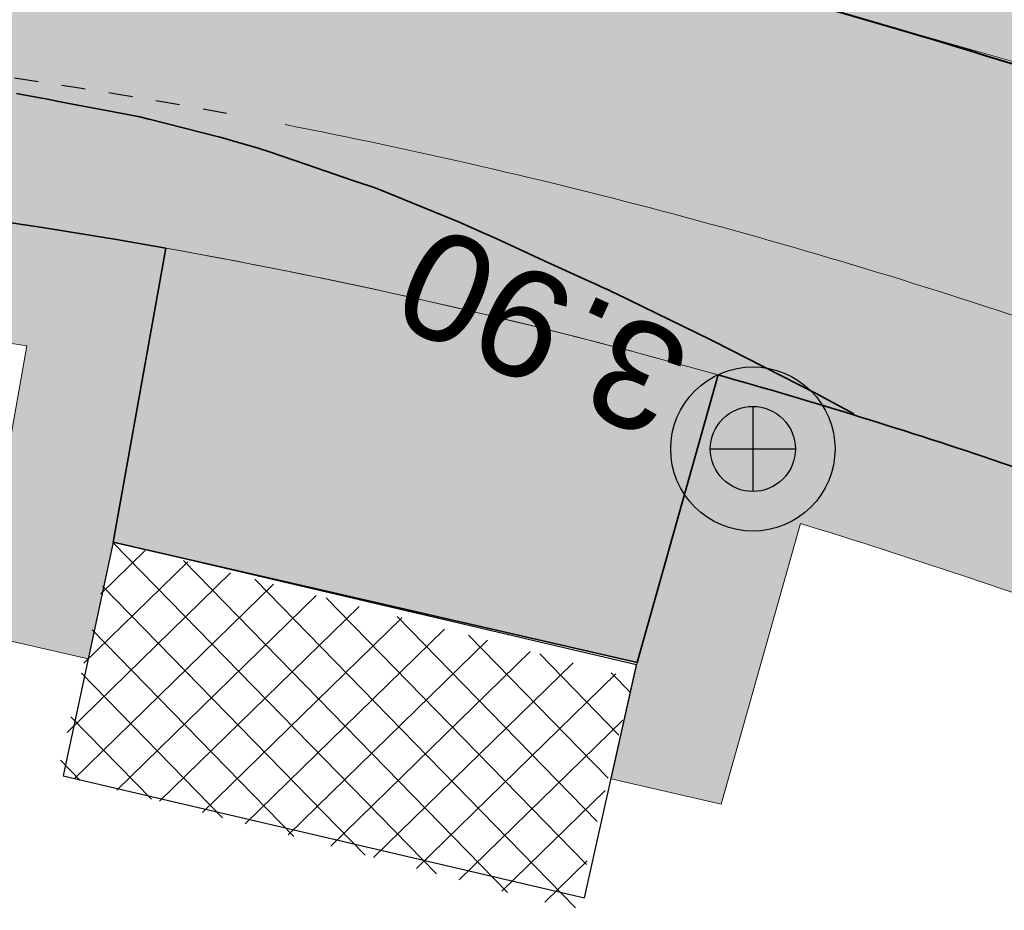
# Model space of a CAD drawing. Header units: metres. Extents: x 538891 to 1080079, y 6588829 to 13178720.
# Tile 88 of 256: x 539216 to 539224, y 6589465 to 6589472. Entities that reach past the tile are written whole.
import ezdxf

# ---------------------------------------------------------------- set-up
doc = ezdxf.new("R2010")
doc.units = ezdxf.units.M
doc.header["$LTSCALE"] = 0.4
doc.linetypes.add('#16_019061_PP_TL_liiklusskeem$0$VIA31', pattern=[1, 0.5, -0.5])
doc.layers.add('KOLDE PST', color=7, linetype='Continuous')
doc.styles.add('Swis721 Lt BT', font='swissl.ttf')

# ---------------------------------------------------------------- blocks, each defined once
blk = doc.blocks.new('#9_019061_PP_TL (2D)')
at = {"linetype": 'Continuous', "lineweight": 0, "true_color": 0xffdf7f}
h = blk.add_hatch(color=41, dxfattribs=at)
edge = h.paths.add_edge_path()
edge.add_arc((539039.4154101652, 6589463.244350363), 48.29997429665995, 66.57314219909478, 76.14185816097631, ccw=False)
edge.add_line((539058.6184198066, 6589507.562878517), (539066.0345749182, 6589504.349493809))
edge.add_arc((539086.589352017, 6589551.787756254), 51.69997684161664, 246.5731409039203, 263.6668443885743)
edge.add_line((539080.8863548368, 6589500.403289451), (539120.7231832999, 6589495.981924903))
edge.add_arc((539112.6374951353, 6589423.129258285), 73.29999581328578, 66.82796386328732, 83.66684102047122, ccw=False)
edge.add_line((539141.4805500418, 6589490.515960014), (539168.781217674, 6589478.830647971))
edge.add_arc((539204.8645496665, 6589563.132979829), 91.70000002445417, 246.827964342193, 267.830195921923)
edge.add_line((539201.3926800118, 6589471.498727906), (539210.4155722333, 6589471.156865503))
edge.add_arc((539208.5868775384, 6589422.891496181), 48.29999999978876, 71.30953512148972, 87.83019592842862, ccw=False)
edge.add_line((539224.0648710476, 6589468.644329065), (539232.0216122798, 6589465.952596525))
edge.add_arc((539222.407951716, 6589437.534687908), 29.99999999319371, 32.623453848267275, 71.30953511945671, ccw=False)
edge.add_line((539247.6749051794, 6589453.708155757), (539249.0157836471, 6589451.613372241))
edge.add_line((539249.0157836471, 6589451.613372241), (539252.5125743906, 6589453.823353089))
edge.add_line((539252.5125743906, 6589453.823353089), (539252.222101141, 6589454.28296077))
edge.add_arc((539255.6034059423, 6589456.419959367), 3.999998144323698, 78.34070675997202, 212.2930555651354, ccw=False)
edge.add_line((539256.4117717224, 6589460.337424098), (539306.7314928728, 6589449.954046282))
edge.add_arc((539266.3134001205, 6589254.080679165), 199.9999954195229, 69.38189835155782, 78.34076937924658, ccw=False)
edge.add_arc((539390.1600926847, 6589583.253643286), 151.6999385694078, 249.3818962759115, 260.1262747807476)
edge.add_line((539364.146992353, 6589433.800674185), (539400.3056453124, 6589427.507063))
edge.add_arc((539374.8755807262, 6589281.403813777), 148.2998571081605, 76.54589760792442, 80.12627433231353, ccw=False)
edge.add_line((539409.3799683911, 6589425.633820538), (539415.6764660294, 6589424.127498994))
edge.add_line((539415.6764660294, 6589424.127498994), (539461.9164176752, 6589412.655971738))
edge.add_line((539461.9164176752, 6589412.655971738), (539501.0212698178, 6589403.156877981))
edge.add_arc((539453.8114742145, 6589208.80864604), 200.0000001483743, 68.66850267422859, 76.34653551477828, ccw=False)
edge.add_line((539526.5641454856, 6589395.106925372), (539542.9704975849, 6589388.699963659))
edge.add_arc((539635.0753794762, 6589624.553585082), 253.2000000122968, 248.6685026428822, 261.8880643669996)
edge.add_arc((539543.2849724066, 6588980.562303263), 397.2999999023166, 71.92422893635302, 81.88806437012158, ccw=False)
edge.add_arc((539703.1845637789, 6589464.417768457), 112.3042545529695, 250.96499781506, 252.4606867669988)
edge.add_arc((539871.3742939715, 6589937.521631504), 614.357186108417, 250.8007736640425, 252.2964588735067)
edge.add_line((539684.5532260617, 6589352.258749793), (539685.5730097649, 6589355.293153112))
edge.add_arc((539758.7057676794, 6589594.356928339), 249.9997778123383, 250.6606811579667, 252.9904383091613, ccw=False)
edge.add_arc((539543.2849724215, 6588980.562303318), 400.4999998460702, 70.66068219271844, 78.54997938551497)
edge.add_arc((539623.1864813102, 6589375.051845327), 2.00000000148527, 166.3465355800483, 258.5499793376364, ccw=False)
edge.add_line((539621.2429989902, 6589375.523943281), (539622.1456133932, 6589379.239729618))
edge.add_line((539622.1456133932, 6589379.239729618), (539618.2586487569, 6589380.18392553))
edge.add_line((539618.2586487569, 6589380.18392553), (539617.2645513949, 6589376.091531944))
edge.add_arc((539615.3210694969, 6589376.563629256), 1.999999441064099, 259.6901167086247, 346.3465505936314, ccw=False)
edge.add_arc((539543.2849725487, 6588980.562304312), 400.499998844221, 79.69013183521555, 81.88806437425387)
edge.add_arc((539635.0753794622, 6589624.553585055), 249.9999999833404, 248.668502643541, 261.88806437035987, ccw=False)
edge.add_line((539544.134540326, 6589391.680736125), (539527.7281882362, 6589398.087697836))
edge.add_arc((539453.8114743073, 6589208.808646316), 203.1999998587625, 68.66850266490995, 76.34653552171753)
edge.add_line((539501.7766265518, 6589406.266449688), (539462.6793608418, 6589415.763700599))
edge.add_line((539462.6793608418, 6589415.763700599), (539428.9086092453, 6589424.141782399))
edge.add_arc((539429.3901842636, 6589426.08293785), 1.999999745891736, 166.0669591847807, 256.06697375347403, ccw=False)
edge.add_line((539427.4490289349, 6589426.564513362), (539427.4851470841, 6589426.710100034))
edge.add_line((539427.4851470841, 6589426.710100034), (539423.6028358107, 6589427.673250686))
edge.add_line((539423.6028358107, 6589427.673250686), (539423.5765020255, 6589427.567103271))
edge.add_arc((539421.635346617, 6589428.048678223), 1.999999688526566, 256.5458904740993, 346.0669753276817, ccw=False)
edge.add_line((539421.170013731, 6589426.103565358), (539410.1245006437, 6589428.746001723))
edge.add_arc((539374.8755813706, 6589281.403816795), 151.4998540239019, 76.54589761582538, 80.12627434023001)
edge.add_line((539400.8543728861, 6589430.659664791), (539364.6957199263, 6589436.953275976))
edge.add_arc((539390.160108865, 6589583.253702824), 148.4999999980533, 248.6969164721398, 260.12627261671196, ccw=False)
edge.add_line((539336.2098552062, 6589444.900458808), (539332.5649809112, 6589446.321761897))
edge.add_arc((539259.5728721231, 6589259.245281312), 200.8119954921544, 68.68563534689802, 74.77494262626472)
edge.add_arc((539312.8319477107, 6589454.93936929), 1.999999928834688, 166.0669644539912, 254.8231364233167, ccw=False)
edge.add_line((539310.8907921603, 6589455.420944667), (539310.9409658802, 6589455.623187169))
edge.add_line((539310.9409658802, 6589455.623187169), (539305.9872836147, 6589456.852130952))
edge.add_line((539305.9872836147, 6589456.852130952), (539305.9427732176, 6589456.672716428))
edge.add_arc((539304.0016178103, 6589457.154291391), 1.999999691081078, 258.3407607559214, 346.0669749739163, ccw=False)
edge.add_line((539303.5974366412, 6589455.195558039), (539232.7135843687, 6589469.822304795))
edge.add_arc((539252.9225889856, 6589567.758824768), 99.99982906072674, 252.9836061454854, 258.3407738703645, ccw=False)
edge.add_arc((539208.5868928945, 6589422.891557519), 51.49993684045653, 72.9836072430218, 78.65987112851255)
edge.add_arc((539219.1067407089, 6589475.347024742), 1.999999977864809, 165.7554892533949, 258.6598684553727, ccw=False)
edge.add_line((539217.1682317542, 6589475.839145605), (539217.8961277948, 6589478.706394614))
edge.add_line((539217.8961277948, 6589478.706394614), (539213.0431669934, 6589479.910350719))
edge.add_line((539213.0431669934, 6589479.910350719), (539212.0202843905, 6589475.881122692))
edge.add_arc((539210.0817755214, 6589476.373243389), 1.9999998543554, 267.8301925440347, 345.7554932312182, ccw=False)
edge.add_line((539210.0060530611, 6589474.374677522), (539201.5138357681, 6589474.696433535))
edge.add_arc((539204.8645496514, 6589563.132979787), 88.499999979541, 246.8279643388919, 267.83019593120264, ccw=False)
edge.add_line((539170.0403961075, 6589481.772495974), (539142.7397284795, 6589493.457808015))
edge.add_arc((539112.6374951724, 6589423.129258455), 76.49999564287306, 66.82796385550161, 83.66684101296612)
edge.add_line((539121.0761738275, 6589499.162396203), (539081.2393453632, 6589503.58376075))
edge.add_arc((539086.5893523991, 6589551.787757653), 48.49997827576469, 246.573140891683, 263.6668443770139, ccw=False)
edge.add_line((539067.30682455, 6589507.285712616), (539059.8906694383, 6589510.499097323))
edge.add_arc((539039.4154784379, 6589463.244549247), 51.49976466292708, 66.5731240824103, 76.14187874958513)
edge.add_line((539051.7506227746, 6589513.245248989), (539050.9841624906, 6589510.138395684))
h = blk.add_hatch(color=41, dxfattribs=at)
edge = h.paths.add_edge_path()
edge.add_arc((539208.5868775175, 6589422.891496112), 48.30000007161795, 74.25633767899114, 79.88810250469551)
edge.add_line((539217.0669643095, 6589470.441239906), (539216.6280364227, 6589467.980073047))
edge.add_line((539216.6280364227, 6589467.980073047), (539221.0139741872, 6589466.973320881))
edge.add_line((539221.0139741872, 6589466.973320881), (539221.6923091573, 6589469.379534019))
edge.add_line((539221.6923091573, 6589469.379534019), (539221.6923091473, 6589469.379534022))
at = {"color": 41, "linetype": 'Continuous', "lineweight": 9, "true_color": 0xffdf7f, "flags": 128}
for points in [[(539141.4805500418, 6589490.515960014), (539168.781217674, 6589478.830647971, 0.09189691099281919), (539201.3926800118, 6589471.498727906), (539210.4155722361, 6589471.156865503, -0.07221009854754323), (539224.0648710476, 6589468.644329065), (539232.0216122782, 6589465.952596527, -0.1704215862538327), (539247.6749051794, 6589453.708155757)], [(539232.7135843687, 6589469.822304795, -0.02337931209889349), (539223.6581072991, 6589472.136882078, 0.02477243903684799), (539218.7134748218, 6589473.386070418, -0.4291397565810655), (539217.1682317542, 6589475.839145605), (539217.8961277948, 6589478.706394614), (539213.0431669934, 6589479.910350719), (539212.0202843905, 6589475.881122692, -0.3537518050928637), (539210.0060530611, 6589474.374677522), (539201.5138357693, 6589474.696433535, -0.09189691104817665), (539170.0403961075, 6589481.772495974), (539142.7397284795, 6589493.457808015, 0.07360596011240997)]]:
    blk.add_lwpolyline(points, format="xyb", dxfattribs=at)
at = {"color": 5, "linetype": 'Continuous', "lineweight": 35, "true_color": 0x0000ff, "flags": 128}
blk.add_lwpolyline([(539247.6749051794, 6589453.708155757, 0.1704215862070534), (539232.0216122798, 6589465.952596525), (539224.0648710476, 6589468.644329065, 0.01285856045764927), (539221.6923091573, 6589469.379534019), (539221.0139741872, 6589466.973320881), (539216.6280364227, 6589467.980073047), (539217.0669643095, 6589470.441239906, 0.03466780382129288), (539210.4155722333, 6589471.156865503), (539201.3926800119, 6589471.498727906, -0.09189691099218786), (539168.781217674, 6589478.830647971), (539155.2013857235, 6589484.643127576), (539154.2176525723, 6589482.344808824), (539150.0806788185, 6589484.115528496), (539151.0644119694, 6589486.413847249), (539141.4805500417, 6589490.515960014, 0.07360596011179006), (539120.7231832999, 6589495.981924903), (539097.1057774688, 6589498.603146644), (539096.8300036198, 6589496.11840344), (539092.3574658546, 6589496.614796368), (539092.6332397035, 6589499.099539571), (539080.8863548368, 6589500.403289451, -0.07472396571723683), (539066.0345749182, 6589504.349493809), (539058.6184198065, 6589507.562878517, 0.04177567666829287), (539050.9841624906, 6589510.138395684)], format="xyb", dxfattribs=at)
at = {"color": 5, "linetype": 'Continuous', "lineweight": 40, "true_color": 0x0000ff, "flags": 128}
blk.add_lwpolyline([(539217.8961277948, 6589478.706394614), (539217.1682317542, 6589475.839145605, 0.4291397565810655), (539218.7134748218, 6589473.386070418, -0.02477243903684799), (539223.6581072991, 6589472.136882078, 0.02337931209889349), (539232.7135843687, 6589469.822304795), (539234.696598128, 6589469.413113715)], format="xyb", dxfattribs=at)
at = {"color": 5, "linetype": 'Continuous', "lineweight": 35, "true_color": 0x0000ff, "flags": 128}
blk.add_lwpolyline([(539222.8279983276, 6589469.055003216), (539222.5424062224, 6589469.20842014), (539222.541967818, 6589469.208655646), (539222.5397158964, 6589469.209865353), (539222.5389319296, 6589469.210286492), (539222.5348360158, 6589469.212486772), (539222.5323930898, 6589469.213683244), (539222.519083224, 6589469.220202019), (539222.0684407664, 6589469.450390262), (539221.6521246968, 6589469.663044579), (539221.6509488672, 6589469.663645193), (539221.6246544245, 6589469.677076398), (539220.8357373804, 6589470.060396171), (539220.8346424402, 6589470.060928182), (539220.7915914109, 6589470.081845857), (539220.7904644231, 6589470.082368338), (539220.7451090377, 6589470.103395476), (539220.7440665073, 6589470.103878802), (539220.701192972, 6589470.123755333), (539220.6989493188, 6589470.124741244), (539220.602997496, 6589470.166904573), (539220.2297333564, 6589470.338472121), (539219.8331337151, 6589470.520765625), (539219.832117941, 6589470.521232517), (539219.7648047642, 6589470.552172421), (539219.7642864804, 6589470.552392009), (539219.7293738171, 6589470.56718396), (539219.5386714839, 6589470.651907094), (539219.5384462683, 6589470.65200715), (539219.5191494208, 6589470.660580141), (539219.000409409, 6589470.87390301), (539218.9996561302, 6589470.874212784), (539218.9381353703, 6589470.899512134), (539218.9379014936, 6589470.899603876), (539218.9186419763, 6589470.907158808), (539218.9174024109, 6589470.907645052), (539218.8130033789, 6589470.948597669), (539218.8112361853, 6589470.949178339), (539218.6583402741, 6589470.999417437), (539218.6580492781, 6589470.999513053), (539218.6326009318, 6589471.007874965), (539218.326444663, 6589471.112480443), (539217.9443126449, 6589471.24304482), (539217.9434165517, 6589471.243350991), (539217.8404890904, 6589471.278518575), (539217.6183310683, 6589471.343054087), (539217.618075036, 6589471.343128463), (539217.5819492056, 6589471.35362279), (539217.581456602, 6589471.353761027), (539217.5113392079, 6589471.373437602), (539217.5103479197, 6589471.373680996), (539217.3675095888, 6589471.408752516), (539216.9278657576, 6589471.519828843), (539216.9271892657, 6589471.519999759), (539216.8503139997, 6589471.53942235), (539216.5847170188, 6589471.590156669), (539216.197789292, 6589471.664067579), (539216.1969243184, 6589471.664232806), (539216.0779710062, 6589471.686955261), (539216.0776426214, 6589471.687016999), (539216.0323628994, 6589471.695529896), (539216.0310318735, 6589471.695780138), (539215.8459459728, 6589471.730577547), (539215.8457509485, 6589471.73060682), (539215.8185097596, 6589471.734695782)], dxfattribs=at)
at = {"color": 41, "linetype": 'Continuous', "lineweight": 9, "true_color": 0xffdf7f, "flags": 128}
blk.add_lwpolyline([(539221.6923091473, 6589469.379534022, 0.02457815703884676), (539217.0669643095, 6589470.441239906), (539216.6280364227, 6589467.980073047), (539221.0139741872, 6589466.973320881), (539221.6923091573, 6589469.379534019)], format="xyb", close=True, dxfattribs=at)
at = {"color": 5, "true_color": 0x0000ff, "insert": (539220.4101039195, 6589470.16201734), "char_height": 0.9000000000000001, "attachment_point": 8, "rotation": 155.3145431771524, "line_spacing_factor": 1.004016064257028, "style": 'Swis721 Lt BT'}
blk.add_mtext('3.90', dxfattribs=at)
blk = doc.blocks.new('KOLDE PST TL')
at = {"color": 7}
blk.add_blockref('#9_019061_PP_TL (2D)', (0, 0), dxfattribs=at)
blk = doc.blocks.new('#13_KOLDE TAIM (2D)')
at = {"linetype": 'Continuous', "lineweight": 0, "true_color": 0xc4f877}
h = blk.add_hatch(color=71, dxfattribs=at)
edge = h.paths.add_edge_path()
edge.add_line((539216.628060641, 6589467.980067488), (539216.6280364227, 6589467.980073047))
edge.add_line((539216.6280364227, 6589467.980073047), (539217.0669643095, 6589470.441239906))
edge.add_arc((539208.5868783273, 6589422.891503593), 48.29999256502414, 79.88810189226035, 87.83019653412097)
edge.add_line((539210.4155722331, 6589471.156865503), (539201.3926800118, 6589471.498727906))
edge.add_arc((539204.8645496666, 6589563.13297983), 91.70000002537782, 246.827964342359, 267.8301959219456, ccw=False)
edge.add_line((539168.781217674, 6589478.830647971), (539155.2013857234, 6589484.643127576))
edge.add_line((539155.2013857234, 6589484.643127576), (539154.2176525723, 6589482.344808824))
edge.add_line((539154.2176525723, 6589482.344808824), (539154.2173655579, 6589482.344931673))
edge.add_line((539154.2173655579, 6589482.344931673), (539153.8300361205, 6589481.422965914))
edge.add_line((539153.8300361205, 6589481.422965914), (539154.7434868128, 6589481.031988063))
edge.add_line((539154.7434868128, 6589481.031988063), (539155.5682069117, 6589482.958800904))
edge.add_line((539155.5682069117, 6589482.958800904), (539159.028604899, 6589481.917238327))
edge.add_line((539159.028604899, 6589481.917238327), (539168.3877244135, 6589477.911320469))
edge.add_arc((539204.8645496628, 6589563.13297983), 92.70000002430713, 246.8279643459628, 267.8301959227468)
edge.add_line((539201.3548188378, 6589470.499444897), (539206.3514511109, 6589470.310130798))
edge.add_line((539206.3514511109, 6589470.310130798), (539206.852, 6589470.191))
edge.add_line((539206.852, 6589470.191), (539210.315, 6589469.892))
edge.add_line((539210.315, 6589469.892), (539211.5484465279, 6589469.903495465))
edge.add_line((539211.5484465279, 6589469.903495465), (539211.8224241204, 6589470.080702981))
edge.add_arc((539208.5868775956, 6589422.891496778), 47.29999940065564, 81.09951999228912, 86.0776312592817, ccw=False)
edge.add_line((539215.9050702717, 6589469.621936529), (539215.4764219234, 6589467.218409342))
edge.add_line((539215.4764219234, 6589467.218409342), (539216.4185648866, 6589467.002148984))
edge.add_line((539216.4185648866, 6589467.002148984), (539216.628060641, 6589467.980067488))
blk.add_hatch(color=71, dxfattribs=at).paths.add_polyline_path([(539217.9375177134, 6589478.696126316), (539233.8578798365, 6589474.746492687), (539235.1970663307, 6589471.838472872), (539234.696598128, 6589469.413113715), (539230.9001713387, 6589470.214071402), (539227.7593544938, 6589470.976711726), (539223.1298628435, 6589472.295459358), (539221.6260352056, 6589472.713482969), (539219.2933241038, 6589473.266311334), (539218.7134748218, 6589473.386070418), (539217.8475241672, 6589473.793199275), (539217.2303648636, 6589474.654772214), (539217.2289679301, 6589476.07839095)])
h = blk.add_hatch(color=71, dxfattribs=at)
edge = h.paths.add_edge_path()
edge.add_line((539220.7950976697, 6589465.997555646), (539221.7181432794, 6589465.785678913))
edge.add_line((539221.7181432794, 6589465.785678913), (539222.3805918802, 6589468.135539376))
edge.add_arc((539208.5868775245, 6589422.891496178), 47.30000000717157, 71.30953511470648, 73.04492009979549, ccw=False)
edge.add_line((539223.7444156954, 6589467.697065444), (539231.701156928, 6589465.005332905))
edge.add_arc((539222.407957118, 6589437.534694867), 28.99999167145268, 33.016917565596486, 71.30954081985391, ccw=False)
edge.add_line((539246.7247319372, 6589453.336402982), (539247.0074710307, 6589454.706282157))
edge.add_arc((539222.4079517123, 6589437.534687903), 29.99999999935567, 34.91681014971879, 71.30953511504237)
edge.add_line((539232.0216122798, 6589465.952596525), (539224.0648710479, 6589468.644329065))
edge.add_arc((539208.5868776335, 6589422.891496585), 48.29999958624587, 71.30953507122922, 74.25633764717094)
edge.add_line((539221.6923091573, 6589469.37953402), (539221.0139741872, 6589466.973320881))
edge.add_line((539221.0139741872, 6589466.973320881), (539221.0138591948, 6589466.973347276))
edge.add_line((539221.0138591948, 6589466.973347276), (539220.7950976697, 6589465.997555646))
at = {"linetype": 'Continuous', "lineweight": 5, "true_color": 0xcc9900}
h = blk.add_hatch(dxfattribs=at)
h.set_pattern_fill('#13_ANSI37-6', color=42, style=0, pattern_type=2)
h.set_pattern_definition([(44.31454655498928, (539218.5691639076, 6589466.439430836), (-0.2218045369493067, 0.2271761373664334), []), (134.3145465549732, (539218.5691639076, 6589466.439430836), (-0.2271761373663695, -0.2218045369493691), [])])
h.paths.add_polyline_path([(539220.491939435, 6589464.899022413), (539220.980833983, 6589466.838440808), (539216.6279947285, 6589467.979839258), (539216.157493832, 6589466.035597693)])
at = {"color": 71, "linetype": 'Continuous', "lineweight": 5, "true_color": 0xc4f877, "flags": 128}
for points in [[(539216.628060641, 6589467.980067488), (539216.6280364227, 6589467.980073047), (539217.0669643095, 6589470.441239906, 0.03466780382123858), (539210.4155722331, 6589471.156865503), (539201.3926800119, 6589471.498727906, -0.09189691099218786), (539168.781217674, 6589478.830647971), (539155.2013857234, 6589484.643127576), (539154.2176525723, 6589482.344808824), (539154.2173655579, 6589482.344931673), (539153.8300361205, 6589481.422965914), (539154.7434868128, 6589481.031988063), (539155.5682069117, 6589482.958800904), (539159.028604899, 6589481.917238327), (539168.3877244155, 6589477.911320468, 0.09189691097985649), (539201.3548188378, 6589470.499444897), (539206.3514511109, 6589470.310130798), (539206.852, 6589470.191), (539210.315, 6589469.892), (539211.5484465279, 6589469.903495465), (539211.8224241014, 6589470.080702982, -0.02172452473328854), (539215.9050702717, 6589469.621936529), (539215.4764219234, 6589467.218409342), (539216.4185648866, 6589467.002148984)], [(539220.7950976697, 6589465.997555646), (539221.7181432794, 6589465.785678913), (539222.3805919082, 6589468.135539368, -0.007572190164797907), (539223.7444156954, 6589467.697065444), (539231.701156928, 6589465.005332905, -0.1686554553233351), (539246.7247319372, 6589453.336402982), (539247.0074710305, 6589454.706282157, 0.1601414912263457), (539232.0216122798, 6589465.952596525), (539224.0648710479, 6589468.644329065, 0.01285856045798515), (539221.6923091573, 6589469.37953402), (539221.0139741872, 6589466.973320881), (539221.0138591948, 6589466.973347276)]]:
    blk.add_lwpolyline(points, format="xyb", close=True, dxfattribs=at)
blk.add_lwpolyline([(539217.9375177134, 6589478.696126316), (539233.8578798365, 6589474.746492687), (539235.1970663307, 6589471.838472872), (539234.696598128, 6589469.413113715), (539230.9001713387, 6589470.214071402), (539227.7593544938, 6589470.976711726), (539223.1298628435, 6589472.295459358), (539221.6260352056, 6589472.713482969), (539219.2933241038, 6589473.266311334), (539218.7134748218, 6589473.386070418), (539217.8475241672, 6589473.793199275), (539217.2303648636, 6589474.654772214), (539217.2289679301, 6589476.07839095)], close=True, dxfattribs=at)
at = {"color": 42, "linetype": 'Continuous', "lineweight": 25, "true_color": 0xcc9900, "flags": 128}
blk.add_lwpolyline([(539220.5719216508, 6589465.00207305), (539221.009458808, 6589466.953719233), (539216.6280109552, 6589467.979835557), (539216.20898834, 6589466.023853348)], close=True, dxfattribs=at)
blk = doc.blocks.new('Kolde pst Taim')
at = {"color": 13, "true_color": 0xff4646}
blk.add_blockref('#13_KOLDE TAIM (2D)', (0, 0), dxfattribs=at)
blk = doc.blocks.new('#15_Kolde pst ELV-3 (2D)')
at = {"color": 1, "linetype": 'Continuous', "lineweight": 25, "true_color": 0xff0000}
for p, q in [((539221.9820455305, 6589469.115708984), (539221.9820455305, 6589468.403868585)), ((539221.6261253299, 6589468.759788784), (539222.3379657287, 6589468.759788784))]:
    blk.add_line(p, q, dxfattribs=at)
at = {"color": 1, "linetype": 'Continuous', "lineweight": 25, "true_color": 0xff0000, "flags": 128}
for points in [[(539222.669772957, 6589468.759788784), (539222.6664613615, 6589468.692379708), (539222.6565584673, 6589468.625619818), (539222.6401596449, 6589468.56015205), (539222.6174228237, 6589468.496606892), (539222.5885669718, 6589468.435596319), (539222.5538699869, 6589468.377707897), (539222.5136660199, 6589468.323499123), (539222.468342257, 6589468.273492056), (539222.4183351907, 6589468.228168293), (539222.3641264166, 6589468.187964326), (539222.3062379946, 6589468.153267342), (539222.2452274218, 6589468.12441149), (539222.1816822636, 6589468.101674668), (539222.1162144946, 6589468.085275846), (539222.049454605, 6589468.075372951), (539221.9820455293, 6589468.072061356), (539221.9146364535, 6589468.075372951), (539221.8478765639, 6589468.085275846), (539221.7824087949, 6589468.101674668), (539221.7188636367, 6589468.12441149), (539221.6578530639, 6589468.153267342), (539221.599964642, 6589468.187964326), (539221.5457558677, 6589468.228168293), (539221.4957488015, 6589468.273492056), (539221.4504250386, 6589468.323499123), (539221.4102210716, 6589468.377707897), (539221.3755240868, 6589468.435596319), (539221.3466682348, 6589468.496606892), (539221.3239314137, 6589468.56015205), (539221.3075325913, 6589468.625619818), (539221.2976296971, 6589468.692379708), (539221.2943181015, 6589468.759788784), (539221.2976296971, 6589468.82719786), (539221.3075325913, 6589468.893957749), (539221.3239314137, 6589468.959425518), (539221.3466682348, 6589469.022970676), (539221.3755240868, 6589469.083981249), (539221.4102210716, 6589469.141869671), (539221.4504250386, 6589469.196078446), (539221.4957488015, 6589469.246085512), (539221.5457558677, 6589469.291409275), (539221.599964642, 6589469.331613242), (539221.6578530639, 6589469.366310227), (539221.7188636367, 6589469.395166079), (539221.7824087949, 6589469.4179029), (539221.8478765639, 6589469.434301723), (539221.9146364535, 6589469.444204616), (539221.9820455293, 6589469.447516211), (539222.049454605, 6589469.444204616), (539222.1162144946, 6589469.434301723), (539222.1816822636, 6589469.4179029), (539222.2452274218, 6589469.395166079), (539222.3062379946, 6589469.366310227), (539222.3641264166, 6589469.331613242), (539222.4183351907, 6589469.291409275), (539222.468342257, 6589469.246085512), (539222.5136660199, 6589469.196078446), (539222.5538699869, 6589469.141869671), (539222.5885669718, 6589469.083981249), (539222.6174228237, 6589469.022970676), (539222.6401596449, 6589468.959425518), (539222.6565584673, 6589468.893957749), (539222.6664613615, 6589468.82719786)], [(539222.669772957, 6589468.759788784), (539222.6664613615, 6589468.692379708), (539222.6565584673, 6589468.625619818), (539222.6401596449, 6589468.56015205), (539222.6174228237, 6589468.496606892), (539222.5885669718, 6589468.435596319), (539222.5538699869, 6589468.377707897), (539222.5136660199, 6589468.323499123), (539222.468342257, 6589468.273492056), (539222.4183351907, 6589468.228168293), (539222.3641264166, 6589468.187964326), (539222.3062379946, 6589468.153267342), (539222.2452274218, 6589468.12441149), (539222.1816822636, 6589468.101674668), (539222.1162144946, 6589468.085275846), (539222.049454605, 6589468.075372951), (539221.9820455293, 6589468.072061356), (539221.9146364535, 6589468.075372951), (539221.8478765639, 6589468.085275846), (539221.7824087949, 6589468.101674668), (539221.7188636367, 6589468.12441149), (539221.6578530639, 6589468.153267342), (539221.599964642, 6589468.187964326), (539221.5457558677, 6589468.228168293), (539221.4957488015, 6589468.273492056), (539221.4504250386, 6589468.323499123), (539221.4102210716, 6589468.377707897), (539221.3755240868, 6589468.435596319), (539221.3466682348, 6589468.496606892), (539221.3239314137, 6589468.56015205), (539221.3075325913, 6589468.625619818), (539221.2976296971, 6589468.692379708), (539221.2943181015, 6589468.759788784), (539221.2976296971, 6589468.82719786), (539221.3075325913, 6589468.893957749), (539221.3239314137, 6589468.959425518), (539221.3466682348, 6589469.022970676), (539221.3755240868, 6589469.083981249), (539221.4102210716, 6589469.141869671), (539221.4504250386, 6589469.196078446), (539221.4957488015, 6589469.246085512), (539221.5457558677, 6589469.291409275), (539221.599964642, 6589469.331613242), (539221.6578530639, 6589469.366310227), (539221.7188636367, 6589469.395166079), (539221.7824087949, 6589469.4179029), (539221.8478765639, 6589469.434301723), (539221.9146364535, 6589469.444204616), (539221.9820455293, 6589469.447516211), (539222.049454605, 6589469.444204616), (539222.1162144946, 6589469.434301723), (539222.1816822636, 6589469.4179029), (539222.2452274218, 6589469.395166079), (539222.3062379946, 6589469.366310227), (539222.3641264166, 6589469.331613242), (539222.4183351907, 6589469.291409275), (539222.468342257, 6589469.246085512), (539222.5136660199, 6589469.196078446), (539222.5538699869, 6589469.141869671), (539222.5885669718, 6589469.083981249), (539222.6174228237, 6589469.022970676), (539222.6401596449, 6589468.959425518), (539222.6565584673, 6589468.893957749), (539222.6664613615, 6589468.82719786)], [(539222.3379657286, 6589468.759788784), (539222.3362518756, 6589468.724902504), (539222.3311268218, 6589468.690352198), (539222.3226399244, 6589468.656470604), (539222.3108729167, 6589468.623584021), (539222.2959391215, 6589468.592009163), (539222.2779823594, 6589468.562050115), (539222.257175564, 6589468.533995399), (539222.2337191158, 6589468.508115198), (539222.2078389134, 6589468.48465875), (539222.1797841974, 6589468.463851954), (539222.1498251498, 6589468.445895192), (539222.1182502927, 6589468.430961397), (539222.0853637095, 6589468.419194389), (539222.0514821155, 6589468.410707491), (539222.0169318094, 6589468.405582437), (539221.9820455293, 6589468.403868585), (539221.9471592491, 6589468.405582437), (539221.912608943, 6589468.410707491), (539221.878727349, 6589468.419194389), (539221.8458407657, 6589468.430961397), (539221.8142659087, 6589468.445895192), (539221.7843068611, 6589468.463851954), (539221.756252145, 6589468.48465875), (539221.7303719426, 6589468.508115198), (539221.7069154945, 6589468.533995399), (539221.6861086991, 6589468.562050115), (539221.668151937, 6589468.592009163), (539221.6532181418, 6589468.623584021), (539221.6414511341, 6589468.656470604), (539221.6329642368, 6589468.690352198), (539221.6278391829, 6589468.724902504), (539221.6261253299, 6589468.759788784), (539221.6278391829, 6589468.794675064), (539221.6329642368, 6589468.829225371), (539221.6414511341, 6589468.863106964), (539221.6532181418, 6589468.895993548), (539221.668151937, 6589468.927568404), (539221.6861086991, 6589468.957527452), (539221.7069154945, 6589468.985582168), (539221.7303719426, 6589469.011462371), (539221.756252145, 6589469.034918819), (539221.7843068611, 6589469.055725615), (539221.8142659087, 6589469.073682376), (539221.8458407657, 6589469.088616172), (539221.878727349, 6589469.100383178), (539221.912608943, 6589469.108870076), (539221.9471592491, 6589469.11399513), (539221.9820455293, 6589469.115708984), (539222.0169318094, 6589469.11399513), (539222.0514821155, 6589469.108870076), (539222.0853637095, 6589469.100383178), (539222.1182502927, 6589469.088616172), (539222.1498251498, 6589469.073682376), (539222.1797841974, 6589469.055725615), (539222.2078389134, 6589469.034918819), (539222.2337191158, 6589469.011462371), (539222.257175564, 6589468.985582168), (539222.2779823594, 6589468.957527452), (539222.2959391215, 6589468.927568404), (539222.3108729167, 6589468.895993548), (539222.3226399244, 6589468.863106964), (539222.3311268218, 6589468.829225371), (539222.3362518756, 6589468.794675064)], [(539222.3379657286, 6589468.759788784), (539222.3362518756, 6589468.724902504), (539222.3311268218, 6589468.690352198), (539222.3226399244, 6589468.656470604), (539222.3108729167, 6589468.623584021), (539222.2959391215, 6589468.592009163), (539222.2779823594, 6589468.562050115), (539222.257175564, 6589468.533995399), (539222.2337191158, 6589468.508115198), (539222.2078389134, 6589468.48465875), (539222.1797841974, 6589468.463851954), (539222.1498251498, 6589468.445895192), (539222.1182502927, 6589468.430961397), (539222.0853637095, 6589468.419194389), (539222.0514821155, 6589468.410707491), (539222.0169318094, 6589468.405582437), (539221.9820455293, 6589468.403868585), (539221.9471592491, 6589468.405582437), (539221.912608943, 6589468.410707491), (539221.878727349, 6589468.419194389), (539221.8458407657, 6589468.430961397), (539221.8142659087, 6589468.445895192), (539221.7843068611, 6589468.463851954), (539221.756252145, 6589468.48465875), (539221.7303719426, 6589468.508115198), (539221.7069154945, 6589468.533995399), (539221.6861086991, 6589468.562050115), (539221.668151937, 6589468.592009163), (539221.6532181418, 6589468.623584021), (539221.6414511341, 6589468.656470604), (539221.6329642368, 6589468.690352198), (539221.6278391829, 6589468.724902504), (539221.6261253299, 6589468.759788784), (539221.6278391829, 6589468.794675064), (539221.6329642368, 6589468.829225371), (539221.6414511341, 6589468.863106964), (539221.6532181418, 6589468.895993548), (539221.668151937, 6589468.927568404), (539221.6861086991, 6589468.957527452), (539221.7069154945, 6589468.985582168), (539221.7303719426, 6589469.011462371), (539221.756252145, 6589469.034918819), (539221.7843068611, 6589469.055725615), (539221.8142659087, 6589469.073682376), (539221.8458407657, 6589469.088616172), (539221.878727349, 6589469.100383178), (539221.912608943, 6589469.108870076), (539221.9471592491, 6589469.11399513), (539221.9820455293, 6589469.115708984), (539222.0169318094, 6589469.11399513), (539222.0514821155, 6589469.108870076), (539222.0853637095, 6589469.100383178), (539222.1182502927, 6589469.088616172), (539222.1498251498, 6589469.073682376), (539222.1797841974, 6589469.055725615), (539222.2078389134, 6589469.034918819), (539222.2337191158, 6589469.011462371), (539222.257175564, 6589468.985582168), (539222.2779823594, 6589468.957527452), (539222.2959391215, 6589468.927568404), (539222.3108729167, 6589468.895993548), (539222.3226399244, 6589468.863106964), (539222.3311268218, 6589468.829225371), (539222.3362518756, 6589468.794675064)]]:
    blk.add_lwpolyline(points, close=True, dxfattribs=at)
blk = doc.blocks.new('Kolde pst EL')
at = {"color": 13, "true_color": 0xff4646}
blk.add_blockref('#15_Kolde pst ELV-3 (2D)', (0, 0), dxfattribs=at)
blk = doc.blocks.new('#16_Kolde TL (2D)')
at = {"color": 7, "linetype": '#16_019061_PP_TL_liiklusskeem$0$VIA31', "lineweight": 30, "flags": 128}
blk.add_lwpolyline([(539217.5764188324, 6589471.568371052, 0.02526058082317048), (539212.621568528, 6589472.226790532)], format="xyb", dxfattribs=at)
at = {"color": 7, "linetype": 'Continuous', "lineweight": 20, "flags": 128}
blk.add_lwpolyline([(539218.0678274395, 6589471.475048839, -0.03368445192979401), (539224.505763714, 6589469.761945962, 0.03098994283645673), (539236.6950891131, 6589466.448059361)], format="xyb", dxfattribs=at)
blk = doc.blocks.new('Kolde pst märgistus')
at = {"color": 13, "true_color": 0xff4646}
blk.add_blockref('#16_Kolde TL (2D)', (0, 0), dxfattribs=at)

msp = doc.modelspace()

# ---------------------------------------------------------------- block references
at = {"layer": 'KOLDE PST', "color": 7}
for name in ['KOLDE PST TL', 'Kolde pst märgistus', 'Kolde pst Taim', 'Kolde pst EL']:
    msp.add_blockref(name, (0, 0), dxfattribs=at)

doc.saveas('drawing.dxf')
